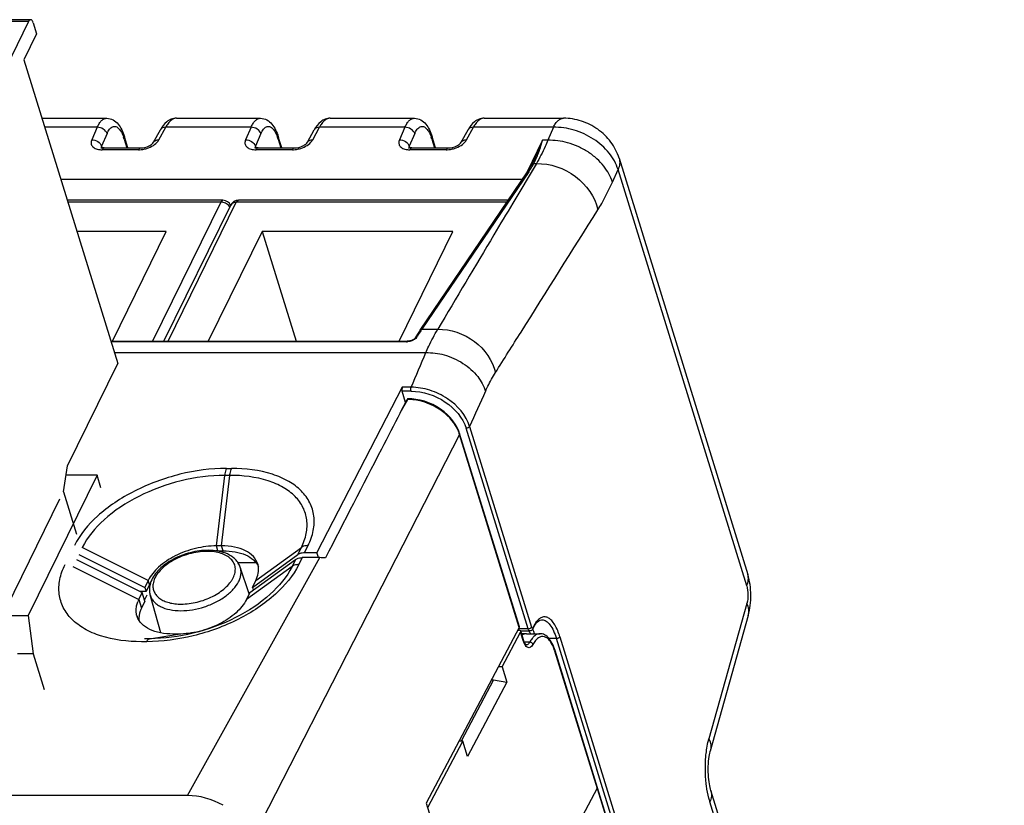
# Model space of a CAD drawing. Header units: millimetres. Extents: x 0 to 594, y 0 to 420.
# Tile 83 of 104: x 344 to 376, y 156 to 182. Entities that reach past the tile are written whole.
import ezdxf

# ---------------------------------------------------------------- set-up
doc = ezdxf.new("R2010")
doc.units = ezdxf.units.MM
doc.header["$LTSCALE"] = 32.67
doc.layers.get('0').update_dxf_attribs({"linetype": 'CONTINUOUS'})
doc.layers.add('3_ALL_AXES', color=7, linetype='CONTINUOUS')

msp = doc.modelspace()

# ---------------------------------------------------------------- linework, layer by layer
at = {"color": 9, "linetype": 'CONTINUOUS'}
for p, q in [((344.09607, 181.8416), (306.7931, 181.8416)), ((348.87547, 178.71323), (348.87495, 178.71323)), ((353.8492, 178.71323), (353.84868, 178.71323)), ((358.82293, 178.71323), (358.82241, 178.71323)), ((346.31362, 178.42073), (344.6163, 178.42073)), ((346.31362, 178.42073), (346.13661, 178.01752)), ((348.30837, 178.01752), (348.5271, 178.42073)), ((351.28735, 178.42073), (348.5271, 178.42073)), ((351.28735, 178.42073), (351.11034, 178.01752)), ((353.2821, 178.01752), (353.50083, 178.42073)), ((356.26108, 178.42073), (353.50083, 178.42073)), ((356.26108, 178.42073), (356.08407, 178.01752)), ((358.25583, 178.01752), (358.47456, 178.42073)), ((361.06051, 178.42072), (358.47456, 178.42073)), ((361.06051, 178.42072), (360.88214, 177.99985)), ((346.63032, 178.21494), (346.45333, 177.81176)), ((347.18647, 178.0406), (347.27567, 177.75194)), ((351.60405, 178.21494), (351.42706, 177.81176)), ((352.1602, 178.0406), (352.2494, 177.75194)), ((356.57778, 178.21494), (356.40079, 177.81176)), ((357.13393, 178.0406), (357.22313, 177.75194)), ((360.71003, 177.99977), (360.19897, 176.95835)), ((360.88214, 177.99985), (360.71003, 177.99977)), ((346.45333, 177.81176), (346.46985, 177.7583)), ((347.65208, 177.69344), (346.47483, 177.69344)), ((351.42706, 177.81176), (351.44358, 177.7583)), ((352.62581, 177.69344), (351.44856, 177.69344)), ((356.40079, 177.81176), (356.41731, 177.7583)), ((357.59954, 177.69344), (356.42229, 177.69344)), ((360.50392, 177.22993), (359.74668, 175.96206)), ((360.51393, 177.2463), (360.21027, 176.73838)), ((360.42658, 177.2463), (360.51393, 177.2463)), ((360.5137, 177.24629), (360.50392, 177.22993)), ((362.97039, 176.64419), (363.1527, 177.05043)), ((367.31226, 163.59008), (363.1527, 177.05043)), ((360.26414, 176.98184), (356.81071, 171.88612)), ((350.31396, 175.99941), (345.36454, 175.99941)), ((350.31396, 175.99941), (348.10571, 171.49947)), ((348.60309, 171.49947), (350.81133, 175.99941)), ((359.55996, 175.99941), (350.81133, 175.99941)), ((356.81071, 171.88612), (357.32411, 171.88612)), ((356.31298, 171.48348), (346.76007, 171.48348)), ((346.8685, 171.13258), (356.93936, 171.13258)), ((356.46505, 170.01239), (356.17729, 170.01239)), ((356.45888, 169.88594), (356.17017, 169.88594)), ((356.10886, 169.18448), (356.35114, 169.62077)), ((356.35114, 169.62077), (356.33424, 169.62077)), ((358.3553, 168.74282), (360.35937, 162.25763)), ((358.02816, 168.49006), (351.62762, 155.97792)), ((359.96026, 162.23777), (358.02816, 168.49006)), ((360.24812, 162.19973), (358.24392, 168.68533)), ((350.16801, 164.88433), (350.43504, 167.16395)), ((350.3338, 164.88433), (350.60083, 167.16395)), ((350.60083, 167.16395), (350.43504, 167.16395)), ((350.49363, 167.38681), (350.66003, 167.38681)), ((347.96102, 163.76544), (345.83203, 164.83031)), ((350.21751, 164.72416), (350.16801, 164.88433)), ((350.3833, 164.72416), (350.3338, 164.88433)), ((351.44264, 163.76544), (352.91348, 164.83031)), ((352.80364, 164.60652), (352.91348, 164.83031)), ((353.02083, 164.66965), (353.13078, 164.89363)), ((349.23673, 156.80939), (353.50848, 164.50181)), ((352.72128, 164.43868), (352.61149, 164.21492)), ((352.93847, 164.50181), (352.82869, 164.27803)), ((345.53005, 164.21492), (347.65903, 163.15004)), ((352.61149, 164.21492), (351.14064, 163.15004)), ((348.00292, 163.62988), (347.96103, 163.76543)), ((347.65903, 163.15004), (347.74618, 162.86804)), ((367.32152, 163.02371), (366.09039, 158.64178)), ((360.68879, 162.49543), (360.69349, 162.49538)), ((348.00848, 161.88128), (348.93366, 162.03114)), ((360.24812, 162.19973), (359.94012, 162.19973)), ((360.09757, 161.79343), (360.00383, 162.09677)), ((347.91058, 161.78465), (347.74479, 161.78465)), ((348.00848, 161.88128), (347.84269, 161.88128)), ((360.29832, 161.7712), (360.11957, 161.77119)), ((361.16219, 161.88244), (360.92596, 161.88244)), ((375.49885, 115.48899), (361.16219, 161.88244)), ((361.27334, 161.94068), (375.61011, 115.54689)), ((375.63679, 114.4688), (361.11083, 161.47481)), ((370.46231, 142.5631), (366.12373, 156.60273))]:
    msp.add_line(p, q, dxfattribs=at)
at = {"color": 7, "linetype": 'CONTINUOUS'}
for p, q in [((344.16143, 181.9001), (306.85846, 181.9001)), ((344.09607, 181.8416), (343.35482, 180.33109)), ((344.24379, 181.79793), (344.35272, 181.44544)), ((344.35272, 181.44544), (343.94091, 180.60626)), ((343.94091, 180.60626), (346.9757, 170.78569)), ((344.5259, 178.71323), (346.61883, 178.71323)), ((348.87546, 178.71323), (351.59256, 178.71323)), ((353.84919, 178.71323), (356.56629, 178.71323)), ((358.82292, 178.71323), (361.38731, 178.71323)), ((348.13633, 177.93464), (348.35513, 178.33797)), ((353.11006, 177.93464), (353.32886, 178.33797)), ((358.08379, 177.93464), (358.30259, 178.33797)), ((347.30505, 177.75194), (347.19308, 178.11429)), ((352.27878, 177.75194), (352.16681, 178.11429)), ((357.25251, 177.75194), (357.14054, 178.11429)), ((346.54002, 177.75194), (347.71762, 177.75194)), ((351.51374, 177.75194), (352.69135, 177.75194)), ((356.48747, 177.75194), (357.66508, 177.75194)), ((363.18547, 177.41973), (367.34502, 163.95941)), ((360.36498, 177.21121), (360.35517, 177.19338)), ((360.40517, 177.2891), (360.36502, 177.21127)), ((360.40532, 177.28947), (360.40524, 177.28929)), ((345.13494, 176.74238), (360.06349, 176.74238)), ((356.75367, 171.85858), (360.22223, 176.97678)), ((350.37932, 176.05791), (345.34646, 176.05791)), ((359.59961, 176.05791), (350.87669, 176.05791)), ((348.47147, 171.49947), (350.6343, 175.90685)), ((348.54578, 175.04834), (345.65844, 175.04834)), ((346.80425, 171.49947), (348.54578, 175.04834)), ((351.64608, 175.04834), (349.90454, 171.49947)), ((351.64608, 175.04834), (352.74276, 171.49947)), ((357.8135, 175.04834), (351.64608, 175.04834)), ((356.07197, 171.49947), (357.8135, 175.04834)), ((356.59297, 171.60657), (356.59274, 171.60619)), ((346.75512, 171.49947), (356.33292, 171.49947)), ((356.33292, 171.49947), (356.33306, 171.49947)), ((345.34797, 167.46874), (346.9757, 170.78569)), ((356.17729, 170.01239), (353.41727, 164.66965)), ((356.28286, 169.5213), (356.17017, 169.88594)), ((356.10886, 169.18448), (356.33424, 169.62077)), ((356.37293, 169.64027), (356.35693, 169.64027)), ((359.9641, 162.26581), (358.032, 168.51809)), ((345.21914, 166.63174), (345.34797, 167.46874)), ((346.31028, 167.16601), (344.08653, 162.63448)), ((346.31028, 167.16601), (345.30138, 167.16601)), ((346.43522, 166.76171), (346.31028, 167.16601)), ((345.21914, 166.63174), (345.64095, 165.26679)), ((343.37837, 162.88064), (345.10521, 166.39957)), ((345.72225, 164.60652), (347.85121, 163.54166)), ((350.3338, 164.88433), (350.16801, 164.88433)), ((350.21744, 164.72416), (350.38336, 164.72416)), ((351.33282, 163.54166), (352.80364, 164.60652)), ((353.02083, 164.66965), (353.41727, 164.66965)), ((353.46913, 164.50181), (353.41727, 164.66965)), ((345.63989, 164.43868), (347.76885, 163.37382)), ((350.86441, 164.34604), (351.44313, 164.34604)), ((351.25046, 163.37382), (352.72128, 164.43868)), ((353.50848, 164.50181), (352.93847, 164.50181)), ((351.22753, 163.3271), (350.93874, 164.19563)), ((347.96102, 163.76544), (347.85121, 163.54166)), ((348.00292, 163.62988), (347.89158, 163.41102)), ((351.33282, 163.54166), (351.44264, 163.76544)), ((347.65903, 163.15004), (347.76885, 163.37382)), ((347.89158, 163.41102), (347.69448, 163.41102)), ((347.85599, 163.09182), (347.76885, 163.37382)), ((347.85121, 163.54166), (347.89158, 163.41102)), ((351.25046, 163.37382), (351.14064, 163.15004)), ((351.33282, 163.54166), (351.36014, 163.45323)), ((347.85599, 163.09182), (347.74618, 162.86804)), ((347.84458, 163.12876), (347.9268, 163.29631)), ((348.37441, 162.06687), (348.02343, 163.29473)), ((341.99342, 162.63448), (344.08653, 162.63448)), ((344.08653, 162.63448), (344.24854, 161.38628)), ((367.36417, 162.62931), (366.13296, 158.24712)), ((348.93366, 162.03114), (348.76787, 162.03114)), ((359.96026, 162.23777), (356.95415, 156.56083)), ((359.40862, 160.97273), (360.00383, 162.09677)), ((359.916, 162.15418), (359.94914, 162.15418)), ((360.00765, 162.13163), (360.3019, 162.13163)), ((360.10296, 161.81654), (360.00767, 162.12481)), ((360.03944, 162.02201), (360.05054, 162.04349)), ((360.17228, 162.04205), (360.05054, 162.04349)), ((360.3973, 162.1917), (360.39313, 162.18397)), ((360.39731, 162.19173), (360.42635, 162.2517)), ((360.63302, 162.04304), (360.63282, 162.04304)), ((375.64063, 114.49684), (361.11467, 161.50284)), ((344.24854, 161.38628), (343.74131, 161.38628)), ((344.24854, 161.38628), (344.60284, 160.23977)), ((359.40862, 160.97273), (359.29112, 160.97412)), ((359.40862, 160.97273), (359.56112, 160.47924)), ((359.1273, 160.55462), (358.07561, 158.56854)), ((359.56112, 160.47924), (358.28766, 158.07434)), ((359.06934, 160.5553), (359.1273, 160.55462)), ((359.1273, 160.55462), (359.56112, 160.47924)), ((356.99772, 156.41983), (358.13516, 158.56783)), ((358.13516, 158.56783), (358.01766, 158.56923)), ((358.28766, 158.07434), (358.13516, 158.56783)), ((362.47899, 157.04744), (358.89521, 150.27958)), ((349.23673, 156.80939), (332.78607, 156.80939)), ((356.95415, 156.56083), (358.89521, 150.27958))]:
    msp.add_line(p, q, dxfattribs=at)
for points in [[(360.31848, 177.12947), (360.2976, 177.09473), (360.27471, 177.05777), (360.24962, 177.01845), (360.22223, 176.97678)], [(360.35517, 177.19338), (360.33763, 177.16232), (360.31848, 177.12947)], [(356.59214, 171.60661), (356.5887, 171.60149), (356.58182, 171.59316), (356.5719, 171.5833), (356.55845, 171.57212), (356.54154, 171.56029), (356.52163, 171.54848), (356.49891, 171.5371), (356.47379, 171.5266), (356.44726, 171.51752), (356.41998, 171.51014), (356.3925, 171.50461), (356.36571, 171.50109), (356.34035, 171.49956), (356.333, 171.49947)], [(358.03195, 168.51807), (358.00489, 168.59564), (357.95411, 168.70912), (357.89076, 168.82034), (357.81551, 168.92827), (357.72911, 169.03188), (357.63225, 169.13023), (357.52591, 169.22238), (357.41131, 169.30724), (357.28952, 169.38394), (357.16174, 169.45178), (357.02949, 169.50998), (356.8941, 169.55793), (356.75679, 169.59525), (356.61899, 169.62153), (356.48203, 169.63647), (356.37292, 169.64023)], [(360.42635, 162.2517), (360.467, 162.32253), (360.50741, 162.37968), (360.54792, 162.42505), (360.59094, 162.461), (360.63578, 162.48516), (360.6799, 162.49517), (360.69348, 162.49538)], [(361.11466, 161.50276), (361.09994, 161.54818), (361.07683, 161.61179), (361.05127, 161.67318), (361.02363, 161.73097), (360.99392, 161.78485), (360.96214, 161.83458), (360.92867, 161.87938), (360.89364, 161.91901), (360.85695, 161.95349), (360.81865, 161.98268), (360.77869, 162.00647), (360.73727, 162.02456), (360.69494, 162.03657), (360.65193, 162.04242), (360.63316, 162.04301)], [(360.18188, 161.68174), (360.17709, 161.6846), (360.17065, 161.68976), (360.16306, 161.6974), (360.15465, 161.70761), (360.14579, 161.72034), (360.13684, 161.73533), (360.12803, 161.75237), (360.11944, 161.77147), (360.11103, 161.79289), (360.10296, 161.81654)], [(360.18472, 161.68057), (360.18465, 161.68061), (360.18188, 161.68174)], [(370.49619, 142.92887), (366.15524, 156.97618), (366.14331, 157.01797), (366.13102, 157.06702), (366.11889, 157.12267), (366.10728, 157.18472), (366.0966, 157.25258), (366.0872, 157.32552), (366.07936, 157.40298), (366.07336, 157.48455), (366.06944, 157.56985), (366.06787, 157.65744), (366.06878, 157.74514), (366.07225, 157.83229), (366.0782, 157.91707), (366.08616, 157.99559), (366.09565, 158.06652), (366.10621, 158.12957), (366.11704, 158.18305), (366.12741, 158.22649), (366.13296, 158.2471)]]:
    msp.add_lwpolyline(points, dxfattribs=at)
at = {"color": 9, "linetype": 'CONTINUOUS'}
for centre, radius, start, end in [((348.47467, 178.27311), 0.13599, 147.290824, 151.514939), ((353.4484, 178.27311), 0.13599, 147.290824, 151.514939), ((358.42212, 178.27311), 0.13599, 147.290819, 151.514939), ((345.75581, 177.59917), 1.49721, 17.147437, 19.763022), ((350.72954, 177.59917), 1.49721, 17.147437, 19.763022), ((355.70327, 177.59917), 1.49721, 17.147437, 19.763022), ((346.47461, 178.39094), 0.6975, 266.668763, 270.018215), ((346.5311, 177.76398), 0.08827, 189.541676, 197.187926), ((347.63471, 178.61761), 0.92523, 279.43306, 287.823769), ((351.44834, 178.39094), 0.6975, 266.668763, 270.018215), ((351.50483, 177.76398), 0.08827, 189.541676, 197.187926), ((352.60844, 178.61761), 0.92523, 279.43306, 287.823769), ((356.42207, 178.39094), 0.6975, 266.668763, 270.018215), ((356.47856, 177.76398), 0.08827, 189.541676, 197.187926), ((357.58217, 178.61761), 0.92523, 279.43306, 287.823769), ((358.48679, 178.29779), 2.20649, 331.540153, 333.661617), ((358.2904, 178.39496), 2.42561, 333.662918, 335.618427), ((357.03032, 179.17257), 3.90601, 325.884617, 326.421594), ((357.28853, 179.00245), 3.59679, 326.404386, 328.102945), ((357.7458, 178.71828), 3.05842, 328.096184, 330.005166), ((358.03735, 178.5491), 2.72134, 330.021413, 331.397268), ((350.35857, 175.68932), 0.28823, 34.500419, 39.654278), ((350.37357, 175.69983), 0.26991, 31.845331, 34.46614), ((350.75988, 175.84522), 0.13989, 150.305595, 153.857812), ((361.55847, 168.68729), 5.72504, 148.655208, 148.986152), ((361.49097, 168.72866), 5.64587, 147.651034, 148.657423), ((361.21213, 168.90597), 5.31544, 146.245883, 147.657442), ((361.02131, 169.0326), 5.08642, 145.874519, 146.237537), ((356.30126, 172.03599), 0.55264, 271.215463, 273.356018), ((356.30145, 172.03296), 0.54959, 273.35414, 275.101944), ((15.02173, 315.27168), 371.05765, 336.9537751, 337.1416185), ((878.27909, -64.01108), 569.64474, 155.7578618, 155.8834041), ((356.34805, 168.05874), 1.56203, 89.122997, 89.886633), ((356.82584, 168.10582), 1.26264, 22.471892, 27.358736), ((356.93027, 168.14887), 1.14968, 17.263619, 22.47871), ((359.28865, 161.58005), 1.12898, 28.015521, 29.305535), ((359.22816, 161.54778), 1.19754, 27.14251, 28.0189), ((359.11855, 161.49224), 1.32042, 24.694973, 27.117425), ((359.12967, 161.51636), 1.42484, 23.574046, 27.526247), ((358.90564, 161.41657), 1.67008, 22.070252, 23.63806), ((360.40275, 161.83084), 0.29759, 214.401209, 215.017059), ((359.54034, 160.98937), 1.6438, 17.176396, 18.076082)]:
    msp.add_arc(centre, radius, start, end, dxfattribs=at)
at = {"color": 7, "linetype": 'CONTINUOUS'}
for centre, radius, start, end in [((350.37932, 175.78791), 0.27, 23.021738, 89.981225), ((350.87669, 175.78791), 0.27, 90, 153.899917), ((361.36314, 168.74187), 5.56427, 145.93524, 149.013296), ((350.21766, 162.18811), 2.53605, 90.00498, 91.372817), ((352.97039, 164.37596), 0.28454, 121.126988, 125.875864), ((350.93857, 164.12211), 0.59229, 11.314311, 17.163206), ((353.50714, 162.70122), 1.80059, 84.082052, 89.957395), ((350.93173, 164.1207), 0.59927, 9.413694, 11.317636), ((348.95669, 163.14383), 1.07048, 149.181258, 152.999296), ((348.53414, 162.7197), 0.97519, 153.813814, 159.028406), ((348.16256, 162.79353), 0.59181, 197.185963, 199.641337), ((359.94921, 162.03876), 0.11543, 85.658148, 90.034737)]:
    msp.add_arc(centre, radius, start, end, dxfattribs=at)
for centre, major_axis, ratio, start_param, end_param in [((356.19907, 169.94189), (0.00107, 0.09), 0.40196415, 0.67558767, 2.246384), ((356.35603, 169.55027), (0.00107, 0.09), 0.40196415, 0.00480181, 0.67558767), ((360.17624, 160.69304), (0.01609, 1.34998), 0.40196415, 6.28797666, 6.55228492), ((349.67153, 155.39833), (1.61868, -0.79124), 0.7217877, 1.48305472, 2.16608162)]:
    msp.add_ellipse(centre, major_axis=major_axis, ratio=ratio, start_param=start_param, end_param=end_param, dxfattribs=at)
for points, knots in [([(344.16143, 181.90009), (344.15545, 181.90008), (344.13866, 181.89616), (344.11489, 181.87529), (344.10219, 181.85407), (344.09607, 181.8416)], [0, 0, 0, 0, 0.19586756, 0.54531944, 1, 1, 1, 1]), ([(344.24379, 181.79793), (344.23926, 181.81258), (344.2291, 181.83905), (344.20709, 181.87822), (344.1791, 181.9001), (344.16143, 181.90009)], [0, 0, 0, 0, 0.33539872, 0.61323534, 1, 1, 1, 1]), ([(346.61953, 178.71316), (346.69179, 178.71277), (346.83608, 178.67301), (346.9992, 178.52618), (347.11515, 178.33415), (347.1694, 178.19086), (347.19307, 178.11428)], [0, 0, 0, 0, 0.24512285, 0.48245935, 0.72814198, 1, 1, 1, 1]), ([(348.87471, 178.71289), (348.81885, 178.71263), (348.70696, 178.69225), (348.51189, 178.57678), (348.40874, 178.4368), (348.35513, 178.33788)], [0, 0, 0, 0, 0.25010974, 0.49617724, 1, 1, 1, 1]), ([(351.59326, 178.71316), (351.66552, 178.71277), (351.80981, 178.67301), (351.97293, 178.52618), (352.08888, 178.33415), (352.14313, 178.19086), (352.1668, 178.11428)], [0, 0, 0, 0, 0.24512285, 0.48245935, 0.72814198, 1, 1, 1, 1]), ([(353.84844, 178.71289), (353.79258, 178.71263), (353.68069, 178.69225), (353.48562, 178.57678), (353.38247, 178.4368), (353.32886, 178.33788)], [0, 0, 0, 0, 0.25010974, 0.49617724, 1, 1, 1, 1]), ([(356.56699, 178.71316), (356.63925, 178.71277), (356.78353, 178.67301), (356.94666, 178.52618), (357.06261, 178.33415), (357.11686, 178.19086), (357.14053, 178.11428)], [0, 0, 0, 0, 0.24512285, 0.48245935, 0.72814198, 1, 1, 1, 1]), ([(358.82217, 178.71289), (358.76631, 178.71263), (358.65442, 178.69225), (358.45935, 178.57678), (358.3562, 178.4368), (358.30259, 178.33788)], [0, 0, 0, 0, 0.25010974, 0.49617724, 1, 1, 1, 1]), ([(363.18543, 177.41976), (363.12771, 177.60651), (362.94455, 177.96311), (362.5148, 178.37951), (361.97996, 178.64884), (361.58382, 178.71322), (361.38728, 178.71318)], [0, 0, 0, 0, 0.2487939, 0.49890399, 0.74983955, 1, 1, 1, 1]), ([(346.54002, 177.75194), (346.52901, 177.75194), (346.49481, 177.75325), (346.46029, 177.75865), (346.43852, 177.7669)], [0, 0, 0, 0, 0.32097785, 1, 1, 1, 1]), ([(347.71762, 177.75194), (347.81042, 177.75194), (347.94659, 177.78676), (348.07903, 177.86941), (348.12568, 177.91501), (348.13633, 177.93464)], [0, 0, 0, 0, 0.59370834, 0.85713381, 1, 1, 1, 1]), ([(351.51374, 177.75194), (351.50274, 177.75194), (351.46853, 177.75325), (351.43402, 177.75865), (351.41225, 177.7669)], [0, 0, 0, 0, 0.32097785, 1, 1, 1, 1]), ([(352.69135, 177.75194), (352.78415, 177.75194), (352.92032, 177.78676), (353.05276, 177.86941), (353.09941, 177.91501), (353.11006, 177.93464)], [0, 0, 0, 0, 0.59370834, 0.85713381, 1, 1, 1, 1]), ([(356.48747, 177.75194), (356.47647, 177.75194), (356.44226, 177.75325), (356.40775, 177.75865), (356.38598, 177.7669)], [0, 0, 0, 0, 0.32097785, 1, 1, 1, 1]), ([(357.66508, 177.75194), (357.75787, 177.75194), (357.89405, 177.78676), (358.02649, 177.86941), (358.07314, 177.91501), (358.08379, 177.93464)], [0, 0, 0, 0, 0.59370834, 0.85713381, 1, 1, 1, 1]), ([(356.10886, 169.18448), (355.9072, 168.79412), (355.10033, 167.23081), (354.29556, 165.66642), (353.69279, 164.49222)], [0, 0, 0, 0, 0.24975089, 1, 1, 1, 1]), ([(350.16801, 164.88434), (349.94079, 164.88434), (349.47925, 164.82208), (348.83891, 164.58712), (348.30555, 164.24031), (348.04098, 163.92839), (347.96102, 163.76544)], [0, 0, 0, 0, 0.26472501, 0.53665023, 0.78852868, 1, 1, 1, 1]), ([(349.90364, 164.73926), (349.80763, 164.73926), (349.61205, 164.72547), (349.32115, 164.66833), (349.03614, 164.57658), (348.76792, 164.45374), (348.52616, 164.3037), (348.26276, 164.08408), (348.10945, 163.87741), (348.05202, 163.72966)], [0, 0, 0, 0, 0.13013996, 0.26487082, 0.400976, 0.5350352, 0.66390255, 0.78513257, 1, 1, 1, 1]), ([(350.30958, 164.69328), (350.27781, 164.70107), (350.14424, 164.7289), (350.0073, 164.73926), (349.90364, 164.73926)], [0, 0, 0, 0, 0.23983759, 1, 1, 1, 1]), ([(350.52127, 164.62136), (350.50473, 164.62881), (350.43594, 164.65768), (350.3644, 164.67984), (350.30958, 164.69328)], [0, 0, 0, 0, 0.24322862, 1, 1, 1, 1]), ([(351.50448, 164.29689), (351.47679, 164.38651), (351.36855, 164.56375), (351.09669, 164.74988), (350.74011, 164.862), (350.47472, 164.88434), (350.3338, 164.88434)], [0, 0, 0, 0, 0.2022265, 0.43006761, 0.69618734, 1, 1, 1, 1]), ([(350.38336, 164.72416), (350.51508, 164.72416), (350.76395, 164.70495), (351.10176, 164.6093), (351.36713, 164.45146), (351.48684, 164.29865), (351.52345, 164.219)], [0, 0, 0, 0, 0.30218964, 0.56915142, 0.79889204, 1, 1, 1, 1]), ([(350.93874, 164.19563), (350.9233, 164.24208), (350.88043, 164.33229), (350.78524, 164.4501), (350.66378, 164.54851), (350.57054, 164.59919), (350.52127, 164.62136)], [0, 0, 0, 0, 0.23961104, 0.48331875, 0.73553785, 1, 1, 1, 1]), ([(352.8233, 164.61953), (352.83706, 164.62785), (352.8985, 164.65847), (352.96848, 164.66965), (353.02083, 164.66965)], [0, 0, 0, 0, 0.23494379, 1, 1, 1, 1]), ([(352.72128, 164.43868), (352.73566, 164.44909), (352.80163, 164.48781), (352.8801, 164.50181), (352.93847, 164.50181)], [0, 0, 0, 0, 0.23325457, 1, 1, 1, 1]), ([(351.44263, 163.76544), (351.47851, 163.83854), (351.53126, 163.98698), (351.53502, 164.14582), (351.52293, 164.21872)], [0, 0, 0, 0, 0.52422583, 1, 1, 1, 1]), ([(367.36415, 162.62928), (367.42465, 162.84453), (367.47463, 163.29593), (367.41116, 163.74536), (367.34502, 163.9594)], [0, 0, 0, 0, 0.49951478, 1, 1, 1, 1]), ([(348.05202, 163.72966), (348.04488, 163.71129), (348.01942, 163.63853), (348.00465, 163.56188), (348.00114, 163.50462)], [0, 0, 0, 0, 0.25580945, 1, 1, 1, 1]), ([(348.00114, 163.50462), (347.99897, 163.46925), (348.0003, 163.39828), (348.01376, 163.32855), (348.02343, 163.29473)], [0, 0, 0, 0, 0.50188061, 1, 1, 1, 1]), ([(347.57924, 162.90614), (347.5814, 162.91964), (347.59185, 162.9749), (347.60834, 163.02897), (347.62354, 163.06873)], [0, 0, 0, 0, 0.24303191, 1, 1, 1, 1]), ([(351.14064, 163.15004), (351.06069, 162.98712), (350.79612, 162.67522), (350.26277, 162.32833), (349.62237, 162.09348), (349.16085, 162.03114), (348.93366, 162.03114)], [0, 0, 0, 0, 0.21144344, 0.4633513, 0.73530582, 1, 1, 1, 1]), ([(347.59718, 162.61866), (347.59019, 162.64127), (347.56716, 162.73515), (347.56773, 162.83422), (347.57924, 162.90614)], [0, 0, 0, 0, 0.24516512, 1, 1, 1, 1]), ([(347.74618, 162.86804), (347.73064, 162.83638), (347.67867, 162.71558), (347.65368, 162.58163), (347.65836, 162.4854)], [0, 0, 0, 0, 0.26799324, 1, 1, 1, 1]), ([(348.76787, 162.03114), (348.62998, 162.03114), (348.3699, 162.05262), (348.01918, 162.15993), (347.74881, 162.33767), (347.63619, 162.50772), (347.60519, 162.5946)], [0, 0, 0, 0, 0.30267593, 0.56880674, 0.79749259, 1, 1, 1, 1]), ([(360.00767, 162.12481), (360.00643, 162.12883), (359.99608, 162.14665), (359.97362, 162.15265), (359.95795, 162.15385)], [0, 0, 0, 0, 0.21099581, 1, 1, 1, 1]), ([(360.28443, 162.13765), (360.28059, 162.14035), (360.26314, 162.15756), (360.25388, 162.18108), (360.24812, 162.19973)], [0, 0, 0, 0, 0.19387842, 1, 1, 1, 1]), ([(360.30182, 162.13162), (360.30069, 162.13162), (360.2984, 162.13178), (360.29616, 162.13223), (360.29504, 162.13253)], [0, 0, 0, 0, 0.49626113, 1, 1, 1, 1]), ([(360.39314, 162.18398), (360.3835, 162.169), (360.35719, 162.14201), (360.32022, 162.13157), (360.30177, 162.13163)], [0, 0, 0, 0, 0.49127954, 1, 1, 1, 1])]:
    msp.add_open_spline(points, degree=3, knots=knots, dxfattribs=at)
at = {"color": 9, "linetype": 'CONTINUOUS'}
for points, knots in [([(346.31362, 178.42073), (346.33302, 178.46393), (346.37355, 178.5413), (346.44739, 178.63643), (346.52905, 178.69802), (346.59048, 178.71325), (346.61881, 178.71322)], [0, 0, 0, 0, 0.32020873, 0.58797508, 0.80839571, 1, 1, 1, 1]), ([(348.87496, 178.71322), (348.8435, 178.71318), (348.77608, 178.69818), (348.6837, 178.63729), (348.59833, 178.54226), (348.55022, 178.4642), (348.5271, 178.42073)], [0, 0, 0, 0, 0.19878622, 0.42326338, 0.68884852, 1, 1, 1, 1]), ([(351.28735, 178.42073), (351.30675, 178.46393), (351.34728, 178.5413), (351.42112, 178.63643), (351.50278, 178.69802), (351.5642, 178.71325), (351.59254, 178.71322)], [0, 0, 0, 0, 0.32020873, 0.58797508, 0.80839571, 1, 1, 1, 1]), ([(353.84869, 178.71322), (353.81723, 178.71318), (353.74981, 178.69818), (353.65743, 178.63729), (353.57206, 178.54226), (353.52395, 178.4642), (353.50083, 178.42073)], [0, 0, 0, 0, 0.19878622, 0.42326338, 0.68884852, 1, 1, 1, 1]), ([(356.26108, 178.42073), (356.28048, 178.46393), (356.32101, 178.5413), (356.39485, 178.63643), (356.47651, 178.69802), (356.53793, 178.71325), (356.56627, 178.71322)], [0, 0, 0, 0, 0.32020873, 0.58797508, 0.80839571, 1, 1, 1, 1]), ([(358.82242, 178.71322), (358.79096, 178.71318), (358.72354, 178.69818), (358.63115, 178.63729), (358.54579, 178.54226), (358.49768, 178.4642), (358.47456, 178.42072)], [0, 0, 0, 0, 0.19878608, 0.42326319, 0.68884844, 1, 1, 1, 1]), ([(361.06052, 178.42072), (361.0818, 178.46409), (361.12614, 178.54187), (361.20581, 178.637), (361.29292, 178.69823), (361.35737, 178.71324), (361.38728, 178.71321)], [0, 0, 0, 0, 0.3155607, 0.58217498, 0.80464107, 1, 1, 1, 1]), ([(346.63038, 178.21509), (346.61166, 178.27568), (346.51563, 178.3824), (346.38203, 178.42232), (346.31362, 178.42073)], [0, 0, 0, 0, 0.48101075, 1, 1, 1, 1]), ([(346.63032, 178.21494), (346.65281, 178.2662), (346.69888, 178.35258), (346.78747, 178.43396), (346.86319, 178.45227), (346.93936, 178.44132), (346.98798, 178.40344), (347.01585, 178.37394)], [0, 0, 0, 0, 0.32409965, 0.56391093, 0.66481438, 0.76504546, 1, 1, 1, 1]), ([(347.01585, 178.37394), (347.04732, 178.34063), (347.10507, 178.25396), (347.14552, 178.15909), (347.16484, 178.10542)], [0, 0, 0, 0, 0.44553118, 1, 1, 1, 1]), ([(348.5271, 178.42073), (348.49337, 178.42153), (348.42884, 178.41254), (348.376, 178.37114), (348.36024, 178.3466)], [0, 0, 0, 0, 0.53633238, 1, 1, 1, 1]), ([(351.60411, 178.21509), (351.58539, 178.27568), (351.48936, 178.3824), (351.35575, 178.42232), (351.28735, 178.42073)], [0, 0, 0, 0, 0.48101075, 1, 1, 1, 1]), ([(351.60405, 178.21494), (351.62654, 178.2662), (351.67261, 178.35258), (351.7612, 178.43396), (351.83692, 178.45227), (351.91309, 178.44132), (351.96171, 178.40344), (351.98958, 178.37394)], [0, 0, 0, 0, 0.32409965, 0.56391093, 0.66481438, 0.76504546, 1, 1, 1, 1]), ([(351.98958, 178.37394), (352.02105, 178.34063), (352.0788, 178.25396), (352.11925, 178.15909), (352.13857, 178.10542)], [0, 0, 0, 0, 0.44553118, 1, 1, 1, 1]), ([(353.50083, 178.42073), (353.46709, 178.42153), (353.40257, 178.41254), (353.34973, 178.37114), (353.33397, 178.3466)], [0, 0, 0, 0, 0.53633238, 1, 1, 1, 1]), ([(356.57784, 178.21509), (356.55912, 178.27568), (356.46309, 178.3824), (356.32948, 178.42232), (356.26108, 178.42073)], [0, 0, 0, 0, 0.48101075, 1, 1, 1, 1]), ([(356.57778, 178.21494), (356.60027, 178.2662), (356.64634, 178.35258), (356.73493, 178.43396), (356.81065, 178.45227), (356.88682, 178.44132), (356.93544, 178.40344), (356.96331, 178.37394)], [0, 0, 0, 0, 0.32409965, 0.56391093, 0.66481438, 0.76504546, 1, 1, 1, 1]), ([(356.96331, 178.37394), (356.99478, 178.34063), (357.05252, 178.25396), (357.09298, 178.15909), (357.1123, 178.10542)], [0, 0, 0, 0, 0.44553118, 1, 1, 1, 1]), ([(358.47456, 178.42073), (358.44082, 178.42153), (358.3763, 178.41254), (358.32346, 178.37114), (358.3077, 178.3466)], [0, 0, 0, 0, 0.53633238, 1, 1, 1, 1]), ([(363.15269, 177.05043), (363.09347, 177.24488), (362.87613, 177.62659), (362.4611, 177.99013), (362.06022, 178.21213), (361.63083, 178.37469), (361.28568, 178.42586), (361.06053, 178.42072)], [0, 0, 0, 0, 0.22960988, 0.48244338, 0.61393899, 0.74560711, 1, 1, 1, 1]), ([(346.13661, 178.01752), (346.12053, 177.98088), (346.10305, 177.89984), (346.16145, 177.78399), (346.28309, 177.71453), (346.38044, 177.69776), (346.43408, 177.69462)], [0, 0, 0, 0, 0.22858722, 0.44285611, 0.69301752, 1, 1, 1, 1]), ([(346.13656, 178.0174), (346.20495, 178.01899), (346.33855, 177.97908), (346.4346, 177.87237), (346.45333, 177.81176)], [0, 0, 0, 0, 0.51884758, 1, 1, 1, 1]), ([(347.19308, 178.11429), (347.19484, 178.1086), (347.19981, 178.0839), (347.19419, 178.05791), (347.18652, 178.04043)], [0, 0, 0, 0, 0.23766708, 1, 1, 1, 1]), ([(347.91791, 177.73679), (347.99197, 177.76057), (348.12579, 177.82177), (348.23931, 177.91859), (348.27981, 177.97309)], [0, 0, 0, 0, 0.53391342, 1, 1, 1, 1]), ([(348.13634, 177.93464), (348.15092, 177.96152), (348.20464, 178.00829), (348.27278, 178.01824), (348.3083, 178.0174)], [0, 0, 0, 0, 0.46254231, 1, 1, 1, 1]), ([(351.11034, 178.01752), (351.09426, 177.98088), (351.07678, 177.89984), (351.13517, 177.78399), (351.25682, 177.71453), (351.35417, 177.69776), (351.40781, 177.69462)], [0, 0, 0, 0, 0.22858722, 0.44285611, 0.69301752, 1, 1, 1, 1]), ([(351.11029, 178.0174), (351.17868, 178.01899), (351.31228, 177.97908), (351.40833, 177.87237), (351.42706, 177.81176)], [0, 0, 0, 0, 0.51884758, 1, 1, 1, 1]), ([(352.16681, 178.11429), (352.16857, 178.1086), (352.17353, 178.0839), (352.16792, 178.05791), (352.16025, 178.04043)], [0, 0, 0, 0, 0.23766708, 1, 1, 1, 1]), ([(352.89164, 177.73679), (352.9657, 177.76057), (353.09952, 177.82177), (353.21304, 177.91859), (353.25354, 177.97309)], [0, 0, 0, 0, 0.53391342, 1, 1, 1, 1]), ([(353.11007, 177.93464), (353.12465, 177.96152), (353.17837, 178.00829), (353.24651, 178.01824), (353.28203, 178.0174)], [0, 0, 0, 0, 0.46254231, 1, 1, 1, 1]), ([(356.08407, 178.01752), (356.06799, 177.98088), (356.05051, 177.89984), (356.1089, 177.78399), (356.23055, 177.71453), (356.3279, 177.69776), (356.38154, 177.69462)], [0, 0, 0, 0, 0.22858722, 0.44285611, 0.69301752, 1, 1, 1, 1]), ([(356.08402, 178.0174), (356.15241, 178.01899), (356.28601, 177.97908), (356.38206, 177.87237), (356.40079, 177.81176)], [0, 0, 0, 0, 0.51884758, 1, 1, 1, 1]), ([(357.14054, 178.11429), (357.1423, 178.1086), (357.14726, 178.0839), (357.14165, 178.05791), (357.13398, 178.04043)], [0, 0, 0, 0, 0.23766708, 1, 1, 1, 1]), ([(357.86537, 177.73679), (357.93943, 177.76057), (358.07325, 177.82177), (358.18677, 177.91859), (358.22727, 177.97309)], [0, 0, 0, 0, 0.53391342, 1, 1, 1, 1]), ([(358.0838, 177.93464), (358.09838, 177.96152), (358.1521, 178.00829), (358.22024, 178.01824), (358.25576, 178.0174)], [0, 0, 0, 0, 0.46254231, 1, 1, 1, 1]), ([(360.71004, 177.99981), (360.68634, 177.9385), (360.59193, 177.69872), (360.48984, 177.46173), (360.40528, 177.28936)], [0, 0, 0, 0, 0.2550258, 1, 1, 1, 1]), ([(360.49968, 177.39364), (360.52093, 177.44049), (360.60343, 177.63811), (360.66618, 177.8433), (360.71006, 177.99984)], [0, 0, 0, 0, 0.24038468, 1, 1, 1, 1]), ([(360.88213, 177.99984), (360.85389, 177.9315), (360.74331, 177.67461), (360.61729, 177.42413), (360.5138, 177.2463)], [0, 0, 0, 0, 0.26436255, 1, 1, 1, 1]), ([(362.97039, 176.64416), (362.91401, 176.82971), (362.76046, 177.1056), (362.46693, 177.41549), (362.18526, 177.63235), (361.86645, 177.80408), (361.43628, 177.96085), (361.09759, 178.0061), (360.88213, 177.99984)], [0, 0, 0, 0, 0.21967237, 0.34736407, 0.48248441, 0.62040793, 0.75583558, 1, 1, 1, 1]), ([(346.54002, 177.75194), (346.53523, 177.75193), (346.51239, 177.74771), (346.49575, 177.72853), (346.48598, 177.71352)], [0, 0, 0, 0, 0.21070757, 1, 1, 1, 1]), ([(347.65208, 177.69344), (347.663, 177.69344), (347.70795, 177.69447), (347.75278, 177.69934), (347.78635, 177.7049)], [0, 0, 0, 0, 0.24293292, 1, 1, 1, 1]), ([(347.65226, 177.69344), (347.65651, 177.7021), (347.67055, 177.72756), (347.69735, 177.75193), (347.71762, 177.75194)], [0, 0, 0, 0, 0.32239879, 1, 1, 1, 1]), ([(351.51374, 177.75194), (351.50896, 177.75193), (351.48612, 177.74771), (351.46948, 177.72853), (351.45971, 177.71352)], [0, 0, 0, 0, 0.21070757, 1, 1, 1, 1]), ([(352.62581, 177.69344), (352.63673, 177.69344), (352.68167, 177.69447), (352.72651, 177.69934), (352.76008, 177.7049)], [0, 0, 0, 0, 0.24293292, 1, 1, 1, 1]), ([(352.62599, 177.69344), (352.63024, 177.7021), (352.64428, 177.72756), (352.67108, 177.75193), (352.69135, 177.75194)], [0, 0, 0, 0, 0.32239879, 1, 1, 1, 1]), ([(356.48747, 177.75194), (356.48269, 177.75193), (356.45985, 177.74771), (356.44321, 177.72853), (356.43344, 177.71352)], [0, 0, 0, 0, 0.21070757, 1, 1, 1, 1]), ([(357.59954, 177.69344), (357.61046, 177.69344), (357.6554, 177.69447), (357.70024, 177.69934), (357.73381, 177.7049)], [0, 0, 0, 0, 0.24293292, 1, 1, 1, 1]), ([(357.59972, 177.69344), (357.60397, 177.7021), (357.61801, 177.72756), (357.64481, 177.75193), (357.66508, 177.75194)], [0, 0, 0, 0, 0.32239879, 1, 1, 1, 1]), ([(363.18547, 177.41973), (363.20318, 177.36244), (363.21473, 177.23357), (363.17909, 177.11055), (363.1527, 177.05043)], [0, 0, 0, 0, 0.47732401, 1, 1, 1, 1]), ([(360.42658, 177.2463), (360.42031, 177.24606), (360.39651, 177.24199), (360.37437, 177.22643), (360.36528, 177.21112)], [0, 0, 0, 0, 0.26078294, 1, 1, 1, 1]), ([(360.5137, 177.2463), (360.95735, 177.25655), (361.85077, 176.95059), (362.40639, 176.17391), (362.5011, 175.75315)], [0, 0, 0, 0, 0.50713202, 1, 1, 1, 1]), ([(360.26414, 176.98184), (360.25761, 176.98184), (360.23605, 176.97964), (360.21556, 176.96679), (360.2071, 176.95429)], [0, 0, 0, 0, 0.30199357, 1, 1, 1, 1]), ([(362.50107, 175.75327), (362.54315, 175.82038), (362.71561, 176.1086), (362.86561, 176.40994), (362.97039, 176.64419)], [0, 0, 0, 0, 0.23586016, 1, 1, 1, 1]), ([(350.31396, 175.99941), (350.31821, 176.00808), (350.32708, 176.02362), (350.343, 176.04265), (350.36042, 176.05489), (350.37331, 176.05791), (350.37929, 176.0579)], [0, 0, 0, 0, 0.31548979, 0.582098, 0.80461268, 1, 1, 1, 1]), ([(350.81133, 175.99941), (350.81559, 176.00808), (350.82445, 176.02363), (350.84039, 176.04266), (350.85781, 176.0549), (350.87071, 176.05791), (350.87669, 176.0579)], [0, 0, 0, 0, 0.31551667, 0.58211831, 0.80461651, 1, 1, 1, 1]), ([(350.58048, 175.87326), (350.54835, 175.91208), (350.46503, 175.97419), (350.36409, 175.99941), (350.31396, 175.99941)], [0, 0, 0, 0, 0.50129758, 1, 1, 1, 1]), ([(350.63836, 175.91452), (350.6459, 175.92774), (350.66601, 175.95248), (350.72245, 175.98976), (350.77571, 175.9994), (350.81133, 175.99941)], [0, 0, 0, 0, 0.22766947, 0.46733044, 1, 1, 1, 1]), ([(359.74679, 175.96206), (359.54416, 175.62246), (358.73479, 174.26488), (357.92756, 172.90603), (357.32408, 171.88612)], [0, 0, 0, 0, 0.25020648, 1, 1, 1, 1]), ([(359.18775, 170.48585), (359.46434, 170.92363), (360.57119, 172.67788), (361.67438, 174.43445), (362.5011, 175.75315)], [0, 0, 0, 0, 0.24964796, 1, 1, 1, 1]), ([(356.65186, 171.63709), (356.64798, 171.63064), (356.62791, 171.60271), (356.60112, 171.58024), (356.57909, 171.56509)], [0, 0, 0, 0, 0.21985408, 1, 1, 1, 1]), ([(356.65105, 171.63574), (356.64416, 171.6358), (356.62185, 171.63376), (356.60043, 171.62015), (356.59234, 171.60695)], [0, 0, 0, 0, 0.30805141, 1, 1, 1, 1]), ([(356.75366, 171.85859), (356.76251, 171.87164), (356.78343, 171.8841), (356.8049, 171.88612), (356.81071, 171.88612)], [0, 0, 0, 0, 0.73073775, 1, 1, 1, 1]), ([(356.93937, 171.13258), (356.96902, 171.20096), (357.08488, 171.45819), (357.21627, 171.70869), (357.32407, 171.88612)], [0, 0, 0, 0, 0.26414389, 1, 1, 1, 1]), ([(357.32407, 171.88612), (357.74042, 171.89642), (358.57932, 171.61016), (359.0995, 170.88052), (359.18775, 170.48588)], [0, 0, 0, 0, 0.50736149, 1, 1, 1, 1]), ([(356.31298, 171.48348), (356.31443, 171.48606), (356.319, 171.49328), (356.32716, 171.49948), (356.33292, 171.49947)], [0, 0, 0, 0, 0.33911237, 1, 1, 1, 1]), ([(356.57909, 171.56509), (356.57258, 171.56061), (356.5446, 171.54263), (356.51451, 171.528), (356.49095, 171.51867)], [0, 0, 0, 0, 0.23774881, 1, 1, 1, 1]), ([(356.93941, 171.13258), (357.13834, 171.1388), (357.45108, 171.09758), (357.84846, 170.95331), (358.23354, 170.74545), (358.61897, 170.4053), (358.81475, 170.05303), (358.86654, 169.88148)], [0, 0, 0, 0, 0.24438964, 0.37987946, 0.51785358, 0.77996082, 1, 1, 1, 1]), ([(358.86654, 169.88149), (358.89133, 169.9365), (358.98823, 170.14316), (359.09805, 170.34396), (359.18774, 170.48592)], [0, 0, 0, 0, 0.26433981, 1, 1, 1, 1]), ([(356.45938, 169.88594), (356.45282, 169.90716), (356.44948, 169.95037), (356.456, 169.99394), (356.46505, 170.01239)], [0, 0, 0, 0, 0.51939598, 1, 1, 1, 1]), ([(358.35531, 168.74282), (358.24214, 169.10894), (357.80713, 169.59671), (357.08591, 169.94118), (356.66851, 170.01277), (356.46507, 170.01232)], [0, 0, 0, 0, 0.48030886, 0.74500776, 1, 1, 1, 1]), ([(356.45888, 169.88594), (356.84631, 169.88435), (357.59954, 169.64102), (358.13503, 169.03064), (358.24392, 168.68533)], [0, 0, 0, 0, 0.51692072, 1, 1, 1, 1]), ([(356.35114, 169.62077), (356.35226, 169.62305), (356.35629, 169.6303), (356.36233, 169.63719), (356.36779, 169.6393)], [0, 0, 0, 0, 0.30291504, 1, 1, 1, 1]), ([(356.36779, 169.6393), (356.36861, 169.63962), (356.3703, 169.64011), (356.37205, 169.64028), (356.37292, 169.64028)], [0, 0, 0, 0, 0.50768103, 1, 1, 1, 1]), ([(356.58655, 169.60325), (356.56853, 169.60585), (356.49732, 169.61502), (356.42553, 169.61977), (356.37196, 169.62059)], [0, 0, 0, 0, 0.25365239, 1, 1, 1, 1]), ([(357.94725, 168.68608), (357.82183, 168.9288), (357.4117, 169.34928), (356.87177, 169.56205), (356.58655, 169.60325)], [0, 0, 0, 0, 0.48666587, 1, 1, 1, 1]), ([(358.3553, 168.74282), (358.34734, 168.72468), (358.3102, 168.69588), (358.26743, 168.68492), (358.24404, 168.68492)], [0, 0, 0, 0, 0.45856263, 1, 1, 1, 1]), ([(350.49363, 167.38681), (349.98736, 167.38681), (348.95913, 167.24781), (347.75168, 166.80591), (346.88202, 166.30013), (346.17951, 165.75859), (345.7541, 165.2567), (345.57593, 164.89363)], [0, 0, 0, 0, 0.2645695, 0.53635176, 0.6665347, 0.78865056, 1, 1, 1, 1]), ([(350.43507, 167.16397), (349.96119, 167.16397), (348.99855, 167.03414), (347.663, 166.54404), (346.55054, 165.82071), (345.99876, 165.17013), (345.83199, 164.8303)], [0, 0, 0, 0, 0.26471185, 0.53664957, 0.78854015, 1, 1, 1, 1]), ([(350.49392, 167.38678), (350.48653, 167.37172), (350.45713, 167.30035), (350.44206, 167.2238), (350.43504, 167.16395)], [0, 0, 0, 0, 0.21776519, 1, 1, 1, 1]), ([(350.60083, 167.16395), (350.60333, 167.18528), (350.61475, 167.26132), (350.63525, 167.33693), (350.65971, 167.38678)], [0, 0, 0, 0, 0.27888893, 1, 1, 1, 1]), ([(352.91354, 164.8303), (352.98425, 164.97439), (353.08989, 165.2665), (353.11424, 165.72049), (352.98705, 166.14296), (352.71628, 166.50704), (352.32171, 166.79787), (351.62196, 167.09427), (351.01713, 167.16397), (350.60086, 167.16397)], [0, 0, 0, 0, 0.11909255, 0.22747334, 0.33168049, 0.43972542, 0.55829464, 0.691138, 1, 1, 1, 1]), ([(353.13078, 164.89363), (353.20633, 165.04758), (353.31917, 165.35965), (353.34513, 165.84466), (353.20922, 166.29598), (352.91995, 166.68493), (352.49843, 166.99563), (351.75089, 167.31231), (351.10475, 167.38681), (350.66003, 167.38681)], [0, 0, 0, 0, 0.11909384, 0.22747492, 0.33168236, 0.43972761, 0.55829586, 0.69113642, 1, 1, 1, 1]), ([(349.8666, 164.70611), (349.76842, 164.70611), (349.56775, 164.6905), (349.27032, 164.62667), (348.98153, 164.52487), (348.71563, 164.39005), (348.48555, 164.2288), (348.30232, 164.0485), (348.17472, 163.85728), (348.12945, 163.71938), (348.12056, 163.65341)], [0, 0, 0, 0, 0.13530012, 0.2762344, 0.41809625, 0.55608103, 0.68579118, 0.80379015, 0.90828257, 1, 1, 1, 1]), ([(349.02908, 162.99941), (349.11416, 162.99941), (349.2879, 163.01116), (349.5472, 163.05981), (349.80283, 163.13816), (350.04515, 163.24328), (350.26514, 163.37124), (350.45458, 163.51731), (350.58456, 163.65326), (350.66559, 163.76663), (350.72717, 163.87509), (350.77676, 164.01223), (350.78566, 164.17829), (350.73918, 164.33276), (350.64015, 164.4659), (350.4959, 164.57223), (350.31336, 164.64961), (350.0993, 164.69645), (349.94634, 164.70611), (349.8666, 164.70611)], [0, 0, 0, 0, 0.07401827, 0.15100701, 0.22904062, 0.30611082, 0.3802833, 0.44986209, 0.51357473, 0.54304027, 0.57087945, 0.62194144, 0.668399, 0.71307742, 0.75939781, 0.81022905, 0.86718642, 0.93063835, 1, 1, 1, 1]), ([(353.13064, 164.89343), (353.11011, 164.89343), (353.03433, 164.88878), (352.95844, 164.86286), (352.91348, 164.83031)], [0, 0, 0, 0, 0.27002411, 1, 1, 1, 1]), ([(347.74479, 161.78465), (347.30004, 161.78465), (346.65383, 161.85915), (345.90613, 162.17574), (345.48456, 162.48652), (345.1952, 162.8755), (345.05941, 163.32691), (345.08532, 163.81198), (345.19828, 164.12406), (345.27384, 164.27803)], [0, 0, 0, 0, 0.30884692, 0.4417056, 0.56027252, 0.66831733, 0.77253205, 0.88089519, 1, 1, 1, 1]), ([(352.82869, 164.27803), (352.65052, 163.91496), (352.06099, 163.21985), (350.87239, 162.44697), (349.4454, 161.92335), (348.41687, 161.78465), (347.91058, 161.78465)], [0, 0, 0, 0, 0.21144922, 0.46334775, 0.73529765, 1, 1, 1, 1]), ([(352.82869, 164.27803), (352.80815, 164.27803), (352.73236, 164.27339), (352.65646, 164.24747), (352.61149, 164.21492)], [0, 0, 0, 0, 0.27002717, 1, 1, 1, 1]), ([(352.61152, 164.21489), (352.44476, 163.87508), (351.89299, 163.22451), (350.78054, 162.50115), (349.44497, 162.01107), (348.48234, 161.88124), (348.00848, 161.88124)], [0, 0, 0, 0, 0.21144978, 0.46334771, 0.73529656, 1, 1, 1, 1]), ([(349.0188, 162.78656), (349.14477, 162.78656), (349.40229, 162.80963), (349.78026, 162.9024), (350.13936, 163.04856), (350.45654, 163.2389), (350.71173, 163.46133), (350.86527, 163.67111), (350.93715, 163.84211), (350.96455, 163.96451), (350.96662, 164.08359), (350.9507, 164.15967), (350.93874, 164.19563)], [0, 0, 0, 0, 0.14200467, 0.28995481, 0.43727118, 0.57745728, 0.70505035, 0.81674371, 0.86671209, 0.91325894, 0.95727731, 1, 1, 1, 1]), ([(367.31225, 163.59011), (367.33864, 163.65024), (367.37431, 163.77326), (367.36273, 163.90212), (367.34503, 163.9594)], [0, 0, 0, 0, 0.52276324, 1, 1, 1, 1]), ([(348.12056, 163.65341), (348.11455, 163.6088), (348.11374, 163.51878), (348.15167, 163.38884), (348.22728, 163.27306), (348.3369, 163.17525), (348.47647, 163.09736), (348.64201, 163.04076), (348.82914, 163.00655), (348.96089, 162.99941), (349.02908, 162.99941)], [0, 0, 0, 0, 0.10621165, 0.20925263, 0.31486967, 0.42815762, 0.55253498, 0.68954155, 0.8391195, 1, 1, 1, 1]), ([(367.31226, 163.59008), (367.34052, 163.49861), (367.363, 163.30716), (367.34714, 163.11482), (367.32152, 163.02371)], [0, 0, 0, 0, 0.50287789, 1, 1, 1, 1]), ([(348.02343, 163.29473), (348.03434, 163.25656), (348.06603, 163.18134), (348.14008, 163.0803), (348.23895, 162.99215), (348.40732, 162.88986), (348.67113, 162.80582), (348.89808, 162.78656), (349.0188, 162.78656)], [0, 0, 0, 0, 0.09985824, 0.20304221, 0.31265474, 0.43087106, 0.69634674, 1, 1, 1, 1]), ([(367.36417, 162.62931), (367.38159, 162.69129), (367.39105, 162.82923), (367.35081, 162.96018), (367.32153, 163.02375)], [0, 0, 0, 0, 0.47911809, 1, 1, 1, 1]), ([(360.48818, 162.39278), (360.48428, 162.38699), (360.46843, 162.36281), (360.45373, 162.33788), (360.44314, 162.31868)], [0, 0, 0, 0, 0.24156591, 1, 1, 1, 1]), ([(361.27334, 161.94068), (361.23112, 162.07595), (361.15947, 162.26239), (361.01841, 162.46058), (360.91329, 162.55276), (360.7982, 162.59551), (360.68044, 162.57797), (360.57336, 162.50529), (360.51601, 162.43409), (360.48818, 162.39278)], [0, 0, 0, 0, 0.34888327, 0.48468361, 0.59563956, 0.68854717, 0.77713632, 0.87735843, 1, 1, 1, 1]), ([(360.69348, 162.49536), (360.73936, 162.49436), (360.84244, 162.45516), (360.96672, 162.32236), (361.07767, 162.12609), (361.13525, 161.96961), (361.16216, 161.88244)], [0, 0, 0, 0, 0.16985394, 0.38518137, 0.66233342, 1, 1, 1, 1]), ([(360.24812, 162.19974), (360.27491, 162.19974), (360.31093, 162.21016), (360.33895, 162.23147), (360.34478, 162.23729)], [0, 0, 0, 0, 0.76479304, 1, 1, 1, 1]), ([(360.63283, 162.04303), (360.60274, 162.04306), (360.53845, 162.02939), (360.44975, 161.97304), (360.36747, 161.88465), (360.32081, 161.81179), (360.29832, 161.7712)], [0, 0, 0, 0, 0.20064773, 0.42574721, 0.69055305, 1, 1, 1, 1]), ([(360.40006, 162.23284), (360.39643, 162.22781), (360.3819, 162.21787), (360.37124, 162.23185), (360.36762, 162.23809)], [0, 0, 0, 0, 0.46221795, 1, 1, 1, 1]), ([(347.91058, 161.78465), (347.91707, 161.79787), (347.93922, 161.8378), (347.97699, 161.87618), (348.00848, 161.88128)], [0, 0, 0, 0, 0.31572237, 1, 1, 1, 1]), ([(360.1572, 161.66271), (360.15117, 161.67152), (360.12617, 161.71258), (360.10859, 161.75778), (360.09757, 161.79343)], [0, 0, 0, 0, 0.22255266, 1, 1, 1, 1]), ([(360.29832, 161.7712), (360.29067, 161.75765), (360.26479, 161.71684), (360.21892, 161.68054), (360.18507, 161.68056)], [0, 0, 0, 0, 0.31484619, 1, 1, 1, 1]), ([(360.40155, 161.69784), (360.39864, 161.70779), (360.37753, 161.7468), (360.33164, 161.77061), (360.29831, 161.77119)], [0, 0, 0, 0, 0.23713056, 1, 1, 1, 1]), ([(361.10302, 161.49941), (361.06838, 161.6055), (361.00662, 161.75127), (360.87825, 161.89396), (360.77905, 161.95011), (360.67191, 161.95563), (360.56951, 161.90881), (360.477, 161.81944), (360.42605, 161.74187), (360.40155, 161.69784)], [0, 0, 0, 0, 0.31904216, 0.44139428, 0.54334315, 0.63639444, 0.73642519, 0.85596794, 1, 1, 1, 1]), ([(361.27344, 161.94034), (361.2655, 161.92218), (361.22832, 161.89339), (361.18556, 161.88241), (361.16218, 161.88242)], [0, 0, 0, 0, 0.45882517, 1, 1, 1, 1]), ([(360.40155, 161.69784), (360.37537, 161.65084), (360.31739, 161.57499), (360.20801, 161.59902), (360.17468, 161.63773), (360.15903, 161.66008)], [0, 0, 0, 0, 0.52390667, 0.73431775, 1, 1, 1, 1]), ([(365.98464, 157.98993), (365.98862, 158.04864), (366.00833, 158.26804), (366.04673, 158.48632), (366.09039, 158.64178)], [0, 0, 0, 0, 0.26709634, 1, 1, 1, 1]), ([(366.09033, 158.64156), (366.11872, 158.57991), (366.15952, 158.44947), (366.15091, 158.31119), (366.13273, 158.24727)], [0, 0, 0, 0, 0.50526409, 1, 1, 1, 1]), ([(366.01344, 157.11808), (366.00375, 157.1893), (365.97242, 157.4787), (365.96978, 157.77125), (365.98464, 157.98993)], [0, 0, 0, 0, 0.24692769, 1, 1, 1, 1]), ([(366.12373, 156.60273), (366.11159, 156.64204), (366.06399, 156.81132), (366.03158, 156.98467), (366.01344, 157.11808)], [0, 0, 0, 0, 0.23409592, 1, 1, 1, 1]), ([(366.15641, 156.97162), (366.17479, 156.9127), (366.18548, 156.78357), (366.1494, 156.66105), (366.12376, 156.60266)], [0, 0, 0, 0, 0.49184765, 1, 1, 1, 1])]:
    msp.add_open_spline(points, degree=3, knots=knots, dxfattribs=at)
for points in [[(348.27981, 177.97309), (348.29032, 177.98722), (348.29997, 178.00204), (348.30837, 178.01752)], [(353.25354, 177.97309), (353.26404, 177.98722), (353.2737, 178.00204), (353.2821, 178.01752)], [(358.22727, 177.97309), (358.23777, 177.98722), (358.24743, 178.00204), (358.25583, 178.01752)], [(346.44279, 177.76515), (346.44277, 177.75986), (346.44318, 177.75456), (346.44405, 177.74935)], [(346.45333, 177.81176), (346.44693, 177.79717), (346.44286, 177.78108), (346.44279, 177.76515)], [(346.48598, 177.71352), (346.48178, 177.70708), (346.47804, 177.70034), (346.47466, 177.69344)], [(351.41652, 177.76515), (351.4165, 177.75986), (351.41691, 177.75456), (351.41778, 177.74935)], [(351.42706, 177.81176), (351.42066, 177.79717), (351.41659, 177.78108), (351.41652, 177.76515)], [(351.45971, 177.71352), (351.45551, 177.70708), (351.45177, 177.70034), (351.44839, 177.69344)], [(356.39025, 177.76515), (356.39023, 177.75986), (356.39064, 177.75456), (356.39151, 177.74935)], [(356.40079, 177.81176), (356.39438, 177.79717), (356.39032, 177.78108), (356.39025, 177.76515)], [(356.43344, 177.71352), (356.42924, 177.70708), (356.4255, 177.70034), (356.42212, 177.69344)], [(356.49095, 171.51867), (356.44618, 171.50093), (356.39829, 171.48983), (356.35033, 171.48554)], [(358.02816, 168.49006), (358.03265, 168.49855), (358.0348, 168.50952), (358.03182, 168.51865)], [(360.34478, 162.23729), (360.34789, 162.24038), (360.35079, 162.2437), (360.35335, 162.24726)], [(360.35335, 162.24726), (360.35569, 162.2505), (360.35777, 162.25397), (360.35937, 162.25763)], [(360.36335, 162.24669), (360.36183, 162.25026), (360.36052, 162.25392), (360.35937, 162.25763)], [(360.36762, 162.23809), (360.36601, 162.24086), (360.36461, 162.24375), (360.36335, 162.24669)], [(360.44314, 162.31868), (360.42768, 162.29064), (360.4134, 162.26194), (360.40006, 162.23284)], [(360.09757, 161.79343), (360.10198, 161.80176), (360.10415, 161.81243), (360.10142, 161.82145)], [(361.11083, 161.47481), (361.11524, 161.48312), (361.11741, 161.49376), (361.11469, 161.50277)]]:
    msp.add_open_spline(points, degree=3, dxfattribs=at)
at = {"color": 7, "linetype": 'CONTINUOUS'}
for points in [[(359.96026, 162.23777), (359.96347, 162.24383), (359.96555, 162.25082), (359.96538, 162.25767)], [(359.96538, 162.25767), (359.96532, 162.26042), (359.9649, 162.26318), (359.9641, 162.26581)], [(360.00383, 162.09677), (360.00825, 162.10511), (360.01046, 162.1158), (360.00767, 162.12481)], [(360.29504, 162.13253), (360.29125, 162.13355), (360.28765, 162.13539), (360.28443, 162.13765)], [(360.4, 162.23279), (360.40315, 162.21943), (360.40281, 162.20428), (360.3973, 162.1917)], [(362.47899, 157.04744), (362.48341, 157.05578), (362.48562, 157.06647), (362.48283, 157.07548)], [(362.47899, 157.04744), (362.48216, 157.05343), (362.48423, 157.06034), (362.48412, 157.06711)], [(362.48412, 157.06711), (362.48407, 157.06993), (362.48365, 157.07278), (362.48283, 157.07548)]]:
    msp.add_open_spline(points, degree=3, dxfattribs=at)
at = {"layer": '3_ALL_AXES', "color": 7, "linetype": 'CONTINUOUS'}
msp.add_line((360.18973, 162.04304), (360.63283, 162.04304), dxfattribs=at)

doc.saveas('drawing.dxf')
